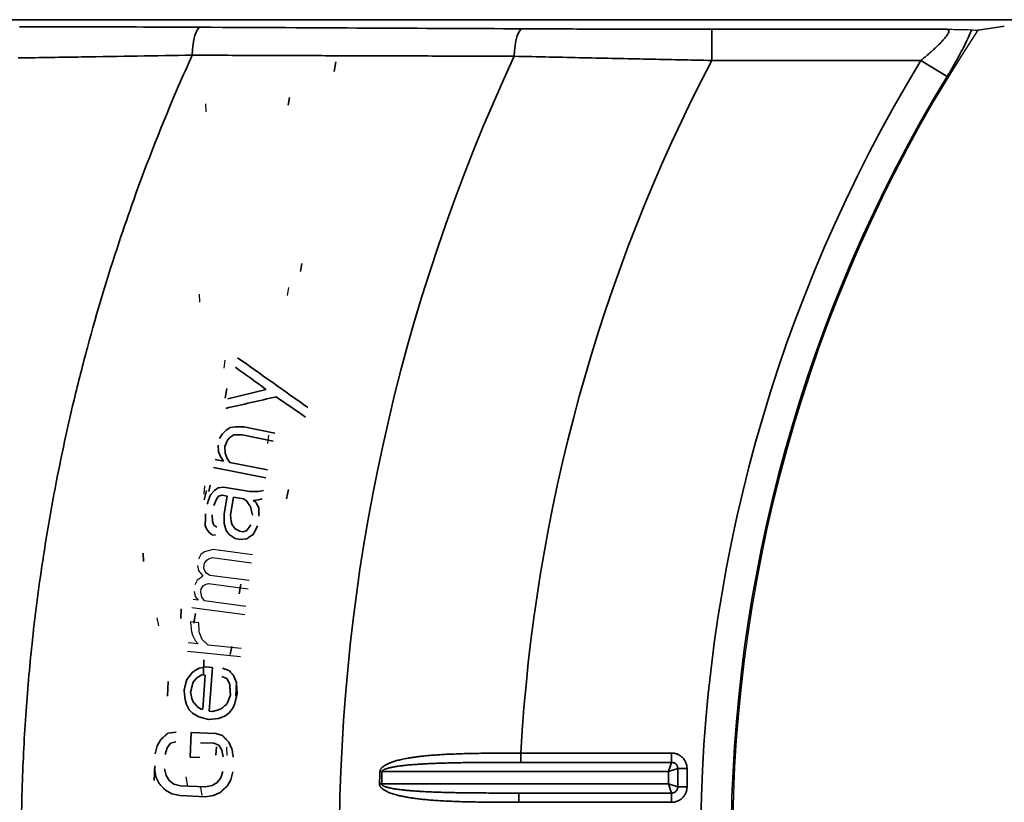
# Model space of a CAD drawing. Header units: millimetres. Extents: x 100 to 2070, y 30 to 1455.
# Tile 58 of 79: x 979 to 1010, y 879 to 904. Entities that reach past the tile are written whole.
import ezdxf

# ---------------------------------------------------------------- set-up
doc = ezdxf.new("R2010")
doc.units = ezdxf.units.MM
doc.header["$LTSCALE"] = 5
doc.layers.add('_Sichtbarkanten', color=7, linetype='Continuous', lineweight=25)
doc.layers.add('Sichtbar schmal (ISO)', color=7, linetype='Continuous', lineweight=35)

msp = doc.modelspace()

# ---------------------------------------------------------------- linework, layer by layer
at = {"layer": '_Sichtbarkanten'}
for p, q in [((984.837, 901.075), (984.829, 901.331)), ((987.466, 895.453), (987.432, 895.196)), ((984.63, 894.981), (984.617, 895.239)), ((985.438, 893.124), (985.404, 892.866)), ((986.835, 890.719), (986.8, 890.461)), ((984.787, 889.097), (984.76, 888.838)), ((984.662, 886.904), (984.589, 886.756)), ((984.781, 886.993), (984.662, 886.904)), ((985.059, 887.061), (984.781, 886.993)), ((986.324, 886.892), (985.059, 887.061)), ((984.765, 886.469), (984.786, 886.624)), ((984.786, 886.624), (984.852, 886.721)), ((984.852, 886.721), (984.912, 886.765)), ((984.912, 886.765), (985.024, 886.803)), ((985.024, 886.803), (986.29, 886.634)), ((984.561, 886.549), (984.593, 886.387)), ((984.804, 886.359), (984.765, 886.469)), ((984.85, 886.301), (984.804, 886.359)), ((984.948, 886.235), (984.85, 886.301)), ((984.552, 886.078), (984.478, 885.93)), ((984.742, 885.895), (984.802, 885.939)), ((984.802, 885.939), (984.914, 885.977)), ((984.914, 885.977), (986.179, 885.808)), ((986.214, 886.066), (984.948, 886.235)), ((984.451, 885.723), (984.483, 885.561)), ((984.662, 885.695), (984.675, 885.798)), ((984.694, 885.533), (984.662, 885.695)), ((984.675, 885.798), (984.742, 885.895)), ((984.575, 885.444), (984.416, 885.465)), ((984.483, 885.561), (984.575, 885.444)), ((984.785, 885.416), (984.694, 885.533)), ((986.104, 885.24), (984.785, 885.416)), ((984.382, 885.207), (986.069, 884.982)), ((983.318, 884.622), (983.271, 884.877)), ((984.599, 884.716), (984.334, 884.743)), ((984.36, 884.479), (984.397, 884.318)), ((984.704, 884.181), (984.619, 884.399)), ((984.582, 884.037), (984.264, 884.07)), ((984.397, 884.318), (984.486, 884.151)), ((984.486, 884.151), (984.582, 884.037)), ((984.237, 883.811), (985.93, 883.635)), ((985.957, 883.894), (984.899, 884.004)), ((985.509, 880.471), (985.501, 880.732)), ((984.251, 879.473), (984.196, 879.779)), ((984.706, 879.188), (984.668, 879.446))]:
    msp.add_line(p, q, dxfattribs=at)
msp.add_arc((1049.138, 877.537), 47.457, 146.5611, 213.4389, dxfattribs=at)
for points, knots in [([(1008.535, 903.723), (1008.551, 903.723), (1008.567, 903.722), (1008.765, 903.72), (1008.929, 903.717), (1009.126, 903.713), (1009.183, 903.711), (1009.275, 903.707), (1009.31, 903.706), (1009.334, 903.704)], [-0.1392023, -0.1392023, -0.1392023, -0.1392023, -0.1334216, -0.1334216, -0.0665645, -0.0665645, -0.0331697, -0.0331697, -0.000001, -0.000001, -0.000001, -0.000001]), ([(1009.334, 903.704), (1009.368, 903.701), (1009.402, 903.698), (1009.436, 903.696), (1009.47, 903.693), (1009.503, 903.691), (1009.537, 903.688)], [0, 0, 0, 0, 0.5, 0.5, 0.5, 1, 1, 1, 1])]:
    msp.add_open_spline(points, degree=3, knots=knots, dxfattribs=at)
msp.add_rational_spline([(1010.383, 903.814), (1009.963, 903.752), (1009.537, 903.688)], [1.00023596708, 1.00023894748, 1.0001792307], degree=2, dxfattribs=at)
for points in [[(984.593, 886.387), (984.608, 886.368), (984.639, 886.329), (984.685, 886.27), (984.715, 886.231), (984.731, 886.211)], [(984.731, 886.211), (984.711, 886.197), (984.671, 886.167), (984.611, 886.122), (984.572, 886.092), (984.552, 886.078)], [(984.334, 884.743), (984.337, 884.714), (984.343, 884.655), (984.351, 884.567), (984.357, 884.508), (984.36, 884.479)], [(984.619, 884.399), (984.617, 884.434), (984.612, 884.505), (984.605, 884.61), (984.601, 884.68), (984.599, 884.716)], [(984.899, 884.004), (984.877, 884.023), (984.834, 884.063), (984.769, 884.122), (984.725, 884.161), (984.704, 884.181)]]:
    msp.add_open_spline(points, degree=3, dxfattribs=at)
at = {"layer": 'Sichtbar schmal (ISO)'}
for p, q in [((1396.47, 904.028), (701.807, 904.028)), ((1008.535, 903.723), (1001.019, 903.723)), ((1001.019, 903.723), (1001.019, 902.723)), ((988.989, 902.679), (988.937, 902.372)), ((1007.715, 902.723), (1001.019, 902.723)), ((1007.715, 902.723), (1008.554, 902.213)), ((987.502, 901.541), (987.458, 901.286)), ((987.897, 896.222), (987.853, 895.965)), ((985.493, 892.215), (985.441, 891.907)), ((986.751, 892.189), (985.533, 891.886)), ((985.77, 890.987), (985.603, 890.968)), ((986.041, 890.986), (985.77, 890.987)), ((987.032, 890.786), (986.041, 890.986)), ((985.343, 890.754), (985.26, 890.612)), ((985.478, 890.887), (985.343, 890.754)), ((985.603, 890.968), (985.478, 890.887)), ((985.594, 890.651), (985.719, 890.732)), ((985.719, 890.732), (985.99, 890.73)), ((985.99, 890.73), (986.98, 890.531)), ((985.219, 890.407), (985.23, 890.193)), ((985.428, 890.365), (985.521, 890.559)), ((985.439, 890.151), (985.428, 890.365)), ((985.521, 890.559), (985.594, 890.651)), ((985.23, 890.193), (985.304, 890.019)), ((985.512, 889.977), (985.439, 890.151)), ((985.387, 889.895), (985.127, 889.948)), ((985.304, 890.019), (985.387, 889.895)), ((985.596, 889.853), (985.512, 889.977)), ((986.795, 889.612), (985.596, 889.853)), ((985.075, 889.693), (986.744, 889.357)), ((984.961, 889.123), (984.92, 888.919)), ((984.847, 888.955), (984.776, 888.651)), ((985.102, 888.948), (984.971, 888.811)), ((985.224, 889.033), (985.102, 888.948)), ((985.39, 889.057), (985.224, 889.033)), ((985.233, 888.767), (985.347, 888.801)), ((985.347, 888.801), (985.504, 888.774)), ((986.23, 888.915), (985.39, 889.057)), ((985.504, 888.774), (985.409, 888.209)), ((986.5, 888.922), (986.23, 888.915)), ((986.666, 888.947), (986.5, 888.922)), ((987.476, 888.984), (987.405, 888.68)), ((985.076, 888.477), (985.164, 888.673)), ((985.164, 888.673), (985.233, 888.767)), ((985.619, 888.174), (985.714, 888.738)), ((985.714, 888.738), (986.029, 888.685)), ((986.029, 888.685), (986.125, 888.616)), ((986.343, 888.632), (986.509, 888.657)), ((986.44, 888.563), (986.343, 888.632)), ((986.518, 888.391), (986.44, 888.563)), ((986.509, 888.657), (986.623, 888.69)), ((985.042, 887.954), (985.024, 888.168)), ((985.636, 887.959), (985.619, 888.174)), ((984.806, 887.836), (984.841, 887.724)), ((985.077, 887.843), (985.042, 887.954)), ((985.173, 887.773), (985.077, 887.843)), ((985.409, 887.892), (985.479, 887.669)), ((985.671, 887.848), (985.636, 887.959)), ((985.759, 887.727), (985.671, 887.848)), ((986.266, 887.853), (986.126, 887.665)), ((984.841, 887.724), (984.929, 887.603)), ((984.929, 887.603), (985.025, 887.534)), ((985.025, 887.534), (985.13, 887.517)), ((985.479, 887.669), (985.567, 887.548)), ((985.567, 887.548), (985.759, 887.41)), ((985.908, 887.649), (985.759, 887.727)), ((986.012, 887.632), (985.908, 887.649)), ((986.126, 887.665), (986.012, 887.632)), ((986.318, 887.527), (986.388, 887.621)), ((986.388, 887.621), (986.475, 887.817)), ((985.759, 887.41), (985.917, 887.384)), ((985.917, 887.384), (986.135, 887.399)), ((982.831, 886.682), (982.817, 886.941)), ((985.944, 885.95), (985.892, 885.642)), ((984.034, 885.161), (984.021, 884.849)), ((984.491, 885.016), (984.439, 884.708)), ((985.657, 883.956), (985.605, 883.701)), ((984.765, 883.527), (984.746, 883.059)), ((984.387, 883.126), (984.208, 882.879)), ((984.827, 883.301), (984.611, 883.266)), ((985.039, 883.285), (984.827, 883.301)), ((984.932, 881.883), (985.039, 883.285)), ((985.566, 883.193), (985.357, 883.261)), ((983.619, 882.835), (983.6, 882.367)), ((984.416, 882.81), (984.534, 882.958)), ((984.534, 882.958), (984.701, 883.05)), ((984.701, 883.05), (984.807, 883.042)), ((984.807, 883.042), (984.724, 881.951)), ((985.338, 883.001), (985.493, 882.937)), ((985.493, 882.937), (985.587, 882.773)), ((985.803, 882.809), (985.713, 883.025)), ((985.802, 882.838), (985.783, 882.37)), ((984.376, 882.291), (984.339, 882.503)), ((984.16, 882.256), (984.201, 882.096)), ((984.421, 882.183), (984.376, 882.291)), ((985.543, 882.202), (985.482, 882.102)), ((985.612, 882.405), (985.543, 882.202)), ((984.201, 882.096), (984.295, 881.932)), ((984.295, 881.932), (984.393, 881.82)), ((984.671, 881.955), (984.568, 882.015)), ((984.724, 881.951), (984.671, 881.955)), ((985.038, 881.875), (984.932, 881.883)), ((985.201, 881.915), (985.038, 881.875)), ((985.311, 881.958), (985.201, 881.915)), ((985.568, 881.834), (985.686, 881.982)), ((985.686, 881.982), (985.751, 882.134)), ((984.393, 881.82), (984.598, 881.7)), ((984.598, 881.7), (984.912, 881.623)), ((984.912, 881.623), (985.234, 881.651)), ((985.234, 881.651), (985.454, 881.738)), ((985.454, 881.738), (985.568, 881.834)), ((983.873, 881.218), (983.605, 881.177)), ((983.384, 880.978), (983.269, 880.774)), ((983.698, 880.861), (983.86, 880.906)), ((984.351, 881.199), (984.319, 880.418)), ((985.148, 881.166), (984.351, 881.199)), ((985.359, 881.105), (985.148, 881.166)), ((983.269, 880.774), (983.205, 880.516)), ((983.524, 880.503), (983.586, 880.709)), ((983.586, 880.709), (983.698, 880.861)), ((984.657, 880.873), (985.082, 880.856)), ((985.082, 880.856), (985.24, 880.798)), ((985.164, 880.74), (985.144, 880.481)), ((985.24, 880.798), (985.34, 880.637)), ((985.34, 880.637), (985.384, 880.427)), ((985.661, 880.676), (985.563, 880.889)), ((984.319, 880.418), (984.638, 880.405)), ((999.734, 880.543), (994.909, 880.543)), ((994.909, 880.543), (994.909, 880.247)), ((999.734, 880.543), (999.734, 880.247)), ((983.19, 880.138), (983.171, 879.669)), ((983.186, 880.047), (983.229, 879.785)), ((983.55, 879.824), (983.505, 880.034)), ((985.365, 879.958), (985.303, 879.752)), ((990.398, 879.954), (990.465, 879.952)), ((999.635, 879.952), (990.465, 879.952)), ((999.734, 880.247), (994.909, 880.247)), ((999.734, 880.247), (999.635, 879.952)), ((999.931, 880.05), (999.635, 879.952)), ((999.635, 879.559), (999.635, 879.952)), ((1000.227, 880.05), (999.931, 880.05)), ((999.931, 879.46), (999.931, 880.05)), ((1000.227, 879.46), (1000.227, 880.05)), ((983.229, 879.785), (983.326, 879.573)), ((983.649, 879.664), (983.55, 879.824)), ((983.805, 879.553), (983.649, 879.664)), ((985.303, 879.752), (985.191, 879.601)), ((985.505, 879.484), (985.62, 879.687)), ((983.53, 879.356), (983.739, 879.243)), ((984.015, 879.492), (983.805, 879.553)), ((984.812, 879.46), (984.015, 879.492)), ((985.027, 879.503), (984.812, 879.46)), ((985.191, 879.601), (985.027, 879.503)), ((990.451, 879.559), (999.635, 879.559)), ((999.931, 879.46), (999.635, 879.559)), ((999.734, 879.263), (999.635, 879.558)), ((1000.227, 879.46), (999.931, 879.46)), ((983.739, 879.243), (984.002, 879.18)), ((984.002, 879.18), (984.8, 879.147)), ((984.8, 879.147), (985.067, 879.189)), ((985.067, 879.189), (985.284, 879.284)), ((994.845, 878.967), (994.845, 879.263)), ((994.845, 879.263), (999.734, 879.263)), ((999.734, 878.967), (999.734, 879.263)), ((994.845, 878.967), (999.734, 878.967))]:
    msp.add_line(p, q, dxfattribs=at)
for radius, start, end in [(60.041, 155.05667, 204.94333), (54.312, 152.3724, 176.8271), (48.479, 148.6998, 211.3002), (47.498, 148.6998, 211.3002), (58.79, 177.64344, 178.02709), (58.723, 177.64344, 178.02709)]:
    msp.add_arc((1049.138, 877.537), radius, start, end, dxfattribs=at)
for centre, major_axis, ratio, start_param, end_param in [((984.655, 902.786), (0.005, 1), 0.268648, 0.018119, 1.467477), ((666.671, 905.59), (-356.347, 1.963), 0.000323, 2.673307, 2.742089), ((994.957, 902.737), (0.005, 1), 0.262162, 0.018086, 1.45095), ((1360.741, 627.389), (-1398.136, 992.251), 0.000123, 1.299419, 1.301088), ((1341.262, 635.278), (1333.475, -966.517), 0.000022, 4.442551, 4.443314), ((1309.903, 965.953), (1243.919, 285.238), 0.00002, 1.833319, 1.834665), ((1369.458, 628.62), (1426.649, -982.659), 0.000023, 4.441061, 4.441745), ((990.451, 879.561), (0.3, -0.01), 0.007759, 4.4866, 4.712389)]:
    msp.add_ellipse(centre, major_axis=major_axis, ratio=ratio, start_param=start_param, end_param=end_param, dxfattribs=at)
for points in [[(984.655, 903.786), (984.051, 903.789), (982.818, 903.794), (981.024, 903.799), (979.603, 903.801), (978.858, 903.802)], [(984.971, 888.811), (984.96, 888.778), (984.936, 888.711), (984.901, 888.612), (984.878, 888.545), (984.867, 888.512)], [(986.125, 888.616), (986.14, 888.596), (986.169, 888.556), (986.213, 888.496), (986.242, 888.455), (986.256, 888.435)], [(984.814, 888.204), (984.814, 888.163), (984.812, 888.081), (984.809, 887.958), (984.807, 887.876), (984.806, 887.836)], [(985.409, 888.209), (985.409, 888.174), (985.409, 888.103), (985.409, 887.998), (985.409, 887.927), (985.409, 887.892)], [(986.256, 888.435), (986.263, 888.405), (986.277, 888.344), (986.297, 888.252), (986.311, 888.191), (986.318, 888.161)], [(986.528, 888.125), (986.527, 888.155), (986.524, 888.214), (986.521, 888.303), (986.519, 888.362), (986.518, 888.391)], [(986.135, 887.399), (986.155, 887.414), (986.196, 887.442), (986.257, 887.485), (986.298, 887.513), (986.318, 887.527)], [(984.611, 883.266), (984.586, 883.25), (984.536, 883.219), (984.462, 883.173), (984.412, 883.142), (984.387, 883.126)], [(985.713, 883.025), (985.696, 883.043), (985.664, 883.08), (985.615, 883.136), (985.582, 883.174), (985.566, 883.193)], [(984.208, 882.879), (984.199, 882.845), (984.182, 882.776), (984.157, 882.674), (984.14, 882.605), (984.131, 882.571)], [(984.339, 882.503), (984.348, 882.537), (984.365, 882.605), (984.39, 882.708), (984.407, 882.776), (984.416, 882.81)], [(985.828, 882.441), (985.825, 882.482), (985.82, 882.564), (985.811, 882.686), (985.806, 882.768), (985.803, 882.809)], [(984.131, 882.571), (984.134, 882.536), (984.141, 882.466), (984.15, 882.361), (984.157, 882.291), (984.16, 882.256)], [(985.587, 882.773), (985.59, 882.732), (985.595, 882.65), (985.604, 882.528), (985.609, 882.446), (985.612, 882.405)], [(984.568, 882.015), (984.552, 882.034), (984.519, 882.071), (984.47, 882.127), (984.438, 882.165), (984.421, 882.183)], [(985.751, 882.134), (985.76, 882.168), (985.777, 882.236), (985.802, 882.339), (985.82, 882.407), (985.828, 882.441)], [(985.482, 882.102), (985.463, 882.086), (985.425, 882.054), (985.368, 882.006), (985.33, 881.974), (985.311, 881.958)], [(983.605, 881.177), (983.58, 881.155), (983.531, 881.111), (983.457, 881.044), (983.408, 881), (983.384, 880.978)], [(985.563, 880.889), (985.54, 880.913), (985.495, 880.961), (985.427, 881.033), (985.381, 881.081), (985.359, 881.105)], [(985.703, 880.414), (985.698, 880.443), (985.689, 880.501), (985.675, 880.589), (985.665, 880.647), (985.661, 880.676)], [(1000.227, 880.05), (1000.227, 880.082), (1000.22, 880.148), (1000.187, 880.255), (1000.124, 880.359), (1000.042, 880.44), (999.951, 880.497), (999.845, 880.535), (999.772, 880.543), (999.734, 880.543)], [(985.62, 879.687), (985.627, 879.716), (985.641, 879.773), (985.663, 879.859), (985.677, 879.917), (985.684, 879.945)], [(983.326, 879.573), (983.349, 879.548), (983.394, 879.5), (983.462, 879.428), (983.508, 879.38), (983.53, 879.356)], [(985.284, 879.284), (985.309, 879.306), (985.358, 879.351), (985.432, 879.417), (985.481, 879.461), (985.505, 879.484)], [(999.734, 878.967), (999.766, 878.967), (999.832, 878.973), (999.938, 879.006), (1000.043, 879.07), (1000.123, 879.151), (1000.18, 879.242), (1000.218, 879.349), (1000.227, 879.422), (1000.227, 879.46)]]:
    msp.add_open_spline(points, degree=3, dxfattribs=at)
for points, knots in [([(1001.019, 903.723), (1000.359, 903.723), (999.695, 903.723), (999.044, 903.724), (998.393, 903.725), (997.756, 903.727), (997.08, 903.729), (996.404, 903.731), (995.689, 903.733), (994.957, 903.737)], [0, 0, 0, 0, 0.3333333, 0.3333333, 0.3333333, 0.6666667, 0.6666667, 0.6666667, 1, 1, 1, 1]), ([(1007.715, 902.723), (1007.735, 902.739), (1007.754, 902.755), (1007.773, 902.77), (1007.823, 902.813), (1007.872, 902.854), (1007.919, 902.894), (1007.94, 902.913), (1007.962, 902.932), (1007.983, 902.95), (1008.023, 902.985), (1008.062, 903.02), (1008.099, 903.054), (1008.122, 903.075), (1008.145, 903.096), (1008.166, 903.116), (1008.197, 903.145), (1008.226, 903.172), (1008.254, 903.199), (1008.277, 903.222), (1008.299, 903.244), (1008.32, 903.265), (1008.342, 903.287), (1008.362, 903.308), (1008.382, 903.329), (1008.403, 903.352), (1008.423, 903.373), (1008.441, 903.394), (1008.455, 903.41), (1008.468, 903.425), (1008.48, 903.44), (1008.498, 903.461), (1008.514, 903.482), (1008.528, 903.501), (1008.536, 903.512), (1008.543, 903.522), (1008.55, 903.532), (1008.563, 903.552), (1008.575, 903.571), (1008.584, 903.588), (1008.587, 903.596), (1008.591, 903.602), (1008.594, 903.609), (1008.601, 903.627), (1008.606, 903.643), (1008.607, 903.657), (1008.608, 903.661), (1008.608, 903.665), (1008.608, 903.668), (1008.607, 903.682), (1008.603, 903.694), (1008.594, 903.703), (1008.593, 903.704), (1008.591, 903.706), (1008.59, 903.707), (1008.579, 903.716), (1008.563, 903.721), (1008.541, 903.723), (1008.539, 903.723), (1008.537, 903.723), (1008.535, 903.723)], [0.0000002, 0.0000002, 0.0000002, 0.0000002, 0.0271265, 0.0271265, 0.0271265, 0.1, 0.1, 0.1, 0.1340854, 0.1340854, 0.1340854, 0.2, 0.2, 0.2, 0.2416675, 0.2416675, 0.2416675, 0.3, 0.3, 0.3, 0.3488419, 0.3488419, 0.3488419, 0.4, 0.4, 0.4, 0.4566187, 0.4566187, 0.4566187, 0.5, 0.5, 0.5, 0.563892, 0.563892, 0.563892, 0.6, 0.6, 0.6, 0.6706682, 0.6706682, 0.6706682, 0.7, 0.7, 0.7, 0.7787575, 0.7787575, 0.7787575, 0.8, 0.8, 0.8, 0.8859904, 0.8859904, 0.8859904, 0.9, 0.9, 0.9, 0.992824, 0.992824, 0.992824, 0.999994, 0.999994, 0.999994, 0.999994]), ([(1008.554, 902.213), (1008.617, 902.318), (1008.738, 902.521), (1008.901, 902.809), (1009.044, 903.074), (1009.166, 903.316), (1009.264, 903.528), (1009.313, 903.648), (1009.334, 903.704)], [0.0000001, 0.0000001, 0.0000001, 0.0000001, 0.1666667, 0.3333333, 0.5, 0.6666667, 0.8333333, 0.9999992, 0.9999992, 0.9999992, 0.9999992]), ([(984.388, 902.891), (983.809, 902.882), (983.216, 902.873), (982.632, 902.864), (982.049, 902.855), (981.475, 902.845), (980.847, 902.835), (980.219, 902.825), (979.537, 902.814), (978.823, 902.802)], [0, 0, 0, 0, 0.3333333, 0.3333333, 0.3333333, 0.6666667, 0.6666667, 0.6666667, 1, 1, 1, 1]), ([(984.388, 852.183), (984.327, 852.319), (984.266, 852.455), (984.206, 852.591), (983.63, 853.888), (983.1, 855.204), (982.616, 856.534), (982.53, 856.772), (982.445, 857.01), (982.361, 857.249), (981.929, 858.485), (981.537, 859.732), (981.185, 860.992), (981.088, 861.34), (980.994, 861.689), (980.903, 862.039), (980.6, 863.2), (980.332, 864.371), (980.097, 865.547), (980.006, 866.007), (979.92, 866.469), (979.839, 866.931), (979.65, 868.006), (979.49, 869.086), (979.36, 870.17), (979.29, 870.742), (979.229, 871.316), (979.176, 871.89), (979.086, 872.869), (979.019, 873.851), (978.976, 874.834), (978.946, 875.517), (978.927, 876.202), (978.92, 876.886), (978.91, 877.763), (978.92, 878.64), (978.948, 879.516), (978.974, 880.308), (979.015, 881.1), (979.071, 881.89), (979.125, 882.655), (979.194, 883.418), (979.276, 884.18), (979.374, 885.075), (979.491, 885.969), (979.628, 886.864), (979.729, 887.517), (979.84, 888.172), (979.963, 888.829), (980.15, 889.831), (980.364, 890.839), (980.607, 891.851), (980.741, 892.411), (980.883, 892.972), (981.035, 893.535), (981.339, 894.661), (981.678, 895.792), (982.051, 896.916), (982.201, 897.367), (982.357, 897.817), (982.517, 898.265), (982.957, 899.494), (983.436, 900.708), (983.954, 901.909), (984.096, 902.237), (984.241, 902.564), (984.388, 902.891)], [0, 0, 0, 0, 0.008623, 0.008623, 0.008623, 0.090909, 0.090909, 0.090909, 0.105629, 0.105629, 0.105629, 0.181818, 0.181818, 0.181818, 0.202874, 0.202874, 0.202874, 0.272727, 0.272727, 0.272727, 0.300046, 0.300046, 0.300046, 0.363636, 0.363636, 0.363636, 0.397236, 0.397236, 0.397236, 0.454545, 0.454545, 0.454545, 0.494391, 0.494391, 0.494391, 0.545455, 0.545455, 0.545455, 0.59165, 0.59165, 0.59165, 0.636364, 0.636364, 0.636364, 0.6889, 0.6889, 0.6889, 0.727273, 0.727273, 0.727273, 0.785788, 0.785788, 0.785788, 0.818182, 0.818182, 0.818182, 0.883039, 0.883039, 0.883039, 0.909091, 0.909091, 0.909091, 0.980481, 0.980481, 0.980481, 1, 1, 1, 1]), ([(994.698, 902.858), (993.963, 902.86), (993.251, 902.862), (992.573, 902.864), (991.894, 902.866), (991.25, 902.868), (990.606, 902.87), (989.962, 902.872), (989.319, 902.874), (988.659, 902.876), (987.999, 902.879), (987.323, 902.881), (986.613, 902.883), (985.903, 902.886), (985.16, 902.888), (984.388, 902.891)], [0, 0, 0, 0, 0.2, 0.2, 0.2, 0.4, 0.4, 0.4, 0.6, 0.6, 0.6, 0.8, 0.8, 0.8, 1, 1, 1, 1]), ([(1001.019, 902.723), (1000.333, 902.737), (999.64, 902.752), (998.961, 902.766), (998.283, 902.78), (997.618, 902.794), (996.913, 902.809), (996.207, 902.825), (995.461, 902.841), (994.698, 902.858)], [0, 0, 0, 0, 0.3333333, 0.3333333, 0.3333333, 0.6666667, 0.6666667, 0.6666667, 1, 1, 1, 1]), ([(994.909, 880.543), (994.803, 880.543), (994.696, 880.543), (994.589, 880.543), (994.483, 880.543), (994.376, 880.542), (994.268, 880.542), (994.161, 880.541), (994.052, 880.541), (993.945, 880.54), (993.838, 880.539), (993.732, 880.537), (993.628, 880.536), (993.524, 880.534), (993.422, 880.533), (993.322, 880.531), (993.223, 880.529), (993.127, 880.526), (993.034, 880.523), (992.942, 880.521), (992.853, 880.518), (992.769, 880.514), (992.685, 880.511), (992.606, 880.508), (992.532, 880.504), (992.457, 880.5), (992.387, 880.496), (992.32, 880.492), (992.254, 880.488), (992.191, 880.483), (992.131, 880.479), (992.071, 880.475), (992.014, 880.47), (991.96, 880.465), (991.905, 880.46), (991.854, 880.455), (991.804, 880.45), (991.755, 880.445), (991.708, 880.44), (991.663, 880.434), (991.618, 880.429), (991.575, 880.423), (991.534, 880.418), (991.494, 880.412), (991.455, 880.407), (991.418, 880.401), (991.381, 880.395), (991.346, 880.39), (991.312, 880.384), (991.278, 880.378), (991.246, 880.372), (991.216, 880.366), (991.185, 880.36), (991.156, 880.354), (991.128, 880.348), (991.1, 880.342), (991.073, 880.336), (991.047, 880.33), (991.021, 880.324), (990.997, 880.318), (990.973, 880.312), (990.949, 880.305), (990.926, 880.299), (990.904, 880.293), (990.881, 880.286), (990.86, 880.28), (990.839, 880.273), (990.819, 880.267), (990.799, 880.26), (990.78, 880.253), (990.761, 880.247), (990.743, 880.24), (990.726, 880.233), (990.708, 880.226), (990.692, 880.22), (990.676, 880.213), (990.661, 880.206), (990.645, 880.199), (990.631, 880.192), (990.617, 880.185), (990.603, 880.178), (990.59, 880.171), (990.577, 880.164), (990.565, 880.157), (990.553, 880.149), (990.542, 880.142), (990.531, 880.135), (990.521, 880.129), (990.512, 880.122), (990.503, 880.115), (990.495, 880.108), (990.486, 880.102), (990.479, 880.095), (990.472, 880.089), (990.465, 880.082), (990.459, 880.076), (990.453, 880.07), (990.448, 880.064), (990.442, 880.058), (990.438, 880.052), (990.433, 880.046), (990.429, 880.04), (990.425, 880.034), (990.422, 880.029), (990.419, 880.023), (990.416, 880.017), (990.413, 880.012), (990.41, 880.006), (990.408, 879.999), (990.405, 879.993), (990.403, 879.986), (990.402, 879.979), (990.4, 879.972), (990.399, 879.963), (990.398, 879.954)], [0, 0, 0, 0, 0.0263158, 0.0263158, 0.0263158, 0.0526316, 0.0526316, 0.0526316, 0.0789474, 0.0789474, 0.0789474, 0.1052632, 0.1052632, 0.1052632, 0.1315789, 0.1315789, 0.1315789, 0.1578947, 0.1578947, 0.1578947, 0.1842105, 0.1842105, 0.1842105, 0.2105263, 0.2105263, 0.2105263, 0.2368421, 0.2368421, 0.2368421, 0.2631579, 0.2631579, 0.2631579, 0.2894737, 0.2894737, 0.2894737, 0.3157895, 0.3157895, 0.3157895, 0.3421053, 0.3421053, 0.3421053, 0.3684211, 0.3684211, 0.3684211, 0.3947368, 0.3947368, 0.3947368, 0.4210526, 0.4210526, 0.4210526, 0.4473684, 0.4473684, 0.4473684, 0.4736842, 0.4736842, 0.4736842, 0.5, 0.5, 0.5, 0.5263158, 0.5263158, 0.5263158, 0.5526316, 0.5526316, 0.5526316, 0.5789474, 0.5789474, 0.5789474, 0.6052632, 0.6052632, 0.6052632, 0.6315789, 0.6315789, 0.6315789, 0.6578947, 0.6578947, 0.6578947, 0.6842105, 0.6842105, 0.6842105, 0.7105263, 0.7105263, 0.7105263, 0.7368421, 0.7368421, 0.7368421, 0.7631579, 0.7631579, 0.7631579, 0.7894737, 0.7894737, 0.7894737, 0.8157895, 0.8157895, 0.8157895, 0.8421053, 0.8421053, 0.8421053, 0.8684211, 0.8684211, 0.8684211, 0.8947368, 0.8947368, 0.8947368, 0.9210526, 0.9210526, 0.9210526, 0.9473684, 0.9473684, 0.9473684, 0.9736842, 0.9736842, 0.9736842, 1, 1, 1, 1]), ([(994.909, 880.247), (994.804, 880.247), (994.699, 880.247), (994.594, 880.247), (994.489, 880.247), (994.384, 880.247), (994.278, 880.246), (994.172, 880.246), (994.065, 880.246), (993.96, 880.245), (993.854, 880.245), (993.75, 880.244), (993.647, 880.243), (993.544, 880.242), (993.444, 880.242), (993.346, 880.24), (993.248, 880.239), (993.153, 880.238), (993.062, 880.237), (992.971, 880.235), (992.884, 880.234), (992.801, 880.232), (992.719, 880.23), (992.641, 880.229), (992.567, 880.227), (992.494, 880.225), (992.425, 880.223), (992.359, 880.221), (992.293, 880.219), (992.232, 880.216), (992.173, 880.214), (992.114, 880.212), (992.057, 880.21), (992.004, 880.207), (991.95, 880.205), (991.899, 880.202), (991.85, 880.2), (991.802, 880.197), (991.755, 880.194), (991.711, 880.192), (991.667, 880.189), (991.625, 880.186), (991.585, 880.183), (991.545, 880.181), (991.506, 880.178), (991.47, 880.175), (991.433, 880.172), (991.399, 880.169), (991.366, 880.166), (991.332, 880.163), (991.301, 880.161), (991.271, 880.158), (991.241, 880.155), (991.212, 880.152), (991.184, 880.149), (991.157, 880.146), (991.13, 880.143), (991.105, 880.14), (991.079, 880.136), (991.055, 880.133), (991.032, 880.13), (991.008, 880.127), (990.985, 880.124), (990.963, 880.121), (990.941, 880.118), (990.92, 880.114), (990.9, 880.111), (990.88, 880.108), (990.86, 880.104), (990.842, 880.101), (990.823, 880.098), (990.805, 880.094), (990.788, 880.091), (990.771, 880.088), (990.755, 880.084), (990.739, 880.081), (990.724, 880.077), (990.709, 880.074), (990.695, 880.07), (990.681, 880.067), (990.667, 880.063), (990.654, 880.06), (990.642, 880.056), (990.629, 880.053), (990.618, 880.049), (990.607, 880.046), (990.596, 880.042), (990.587, 880.039), (990.577, 880.035), (990.568, 880.032), (990.56, 880.028), (990.552, 880.025), (990.545, 880.022), (990.538, 880.019), (990.531, 880.016), (990.525, 880.012), (990.52, 880.009), (990.514, 880.006), (990.509, 880.003), (990.504, 880), (990.5, 879.997), (990.496, 879.994), (990.492, 879.992), (990.489, 879.989), (990.485, 879.986), (990.483, 879.983), (990.48, 879.98), (990.477, 879.977), (990.475, 879.974), (990.472, 879.971), (990.47, 879.968), (990.469, 879.964), (990.467, 879.96), (990.466, 879.956), (990.465, 879.952)], [0, 0, 0, 0, 0.026316, 0.026316, 0.026316, 0.052632, 0.052632, 0.052632, 0.078947, 0.078947, 0.078947, 0.105263, 0.105263, 0.105263, 0.131579, 0.131579, 0.131579, 0.157895, 0.157895, 0.157895, 0.184211, 0.184211, 0.184211, 0.210526, 0.210526, 0.210526, 0.236842, 0.236842, 0.236842, 0.263158, 0.263158, 0.263158, 0.289474, 0.289474, 0.289474, 0.315789, 0.315789, 0.315789, 0.342105, 0.342105, 0.342105, 0.368421, 0.368421, 0.368421, 0.394737, 0.394737, 0.394737, 0.421053, 0.421053, 0.421053, 0.447368, 0.447368, 0.447368, 0.473684, 0.473684, 0.473684, 0.5, 0.5, 0.5, 0.526316, 0.526316, 0.526316, 0.552632, 0.552632, 0.552632, 0.578947, 0.578947, 0.578947, 0.605263, 0.605263, 0.605263, 0.631579, 0.631579, 0.631579, 0.657895, 0.657895, 0.657895, 0.684211, 0.684211, 0.684211, 0.710526, 0.710526, 0.710526, 0.736842, 0.736842, 0.736842, 0.763158, 0.763158, 0.763158, 0.789474, 0.789474, 0.789474, 0.815789, 0.815789, 0.815789, 0.842105, 0.842105, 0.842105, 0.868421, 0.868421, 0.868421, 0.894737, 0.894737, 0.894737, 0.921053, 0.921053, 0.921053, 0.947368, 0.947368, 0.947368, 0.973684, 0.973684, 0.973684, 1, 1, 1, 1]), ([(999.931, 880.05), (999.931, 880.063), (999.93, 880.076), (999.927, 880.09), (999.924, 880.104), (999.92, 880.118), (999.913, 880.132), (999.907, 880.146), (999.899, 880.16), (999.889, 880.173), (999.879, 880.185), (999.868, 880.196), (999.857, 880.205), (999.845, 880.214), (999.833, 880.222), (999.82, 880.228), (999.807, 880.234), (999.793, 880.239), (999.778, 880.243), (999.764, 880.246), (999.749, 880.247), (999.734, 880.247)], [0, 0, 0, 0, 0.1428571, 0.1428571, 0.1428571, 0.2857143, 0.2857143, 0.2857143, 0.4285714, 0.4285714, 0.4285714, 0.5714286, 0.5714286, 0.5714286, 0.7142857, 0.7142857, 0.7142857, 0.8571429, 0.8571429, 0.8571429, 0.9999998, 0.9999998, 0.9999998, 0.9999998]), ([(990.384, 879.561), (990.383, 879.554), (990.384, 879.548), (990.384, 879.541), (990.385, 879.534), (990.386, 879.527), (990.388, 879.519), (990.39, 879.512), (990.393, 879.505), (990.396, 879.498), (990.399, 879.49), (990.403, 879.483), (990.408, 879.475), (990.412, 879.468), (990.417, 879.461), (990.423, 879.453), (990.429, 879.446), (990.435, 879.438), (990.442, 879.431), (990.449, 879.424), (990.457, 879.416), (990.466, 879.409), (990.474, 879.402), (990.483, 879.394), (990.493, 879.387), (990.503, 879.38), (990.514, 879.372), (990.525, 879.365), (990.537, 879.357), (990.549, 879.35), (990.562, 879.342), (990.575, 879.335), (990.59, 879.327), (990.605, 879.32), (990.62, 879.312), (990.636, 879.305), (990.654, 879.297), (990.671, 879.289), (990.69, 879.282), (990.709, 879.274), (990.729, 879.266), (990.751, 879.258), (990.774, 879.251), (990.796, 879.243), (990.821, 879.235), (990.847, 879.227), (990.873, 879.219), (990.901, 879.211), (990.932, 879.203), (990.962, 879.195), (990.994, 879.186), (991.029, 879.178), (991.064, 879.17), (991.101, 879.162), (991.141, 879.154), (991.181, 879.146), (991.224, 879.138), (991.268, 879.13), (991.313, 879.122), (991.359, 879.114), (991.408, 879.107), (991.456, 879.1), (991.507, 879.093), (991.561, 879.086), (991.614, 879.079), (991.669, 879.073), (991.728, 879.066), (991.786, 879.06), (991.846, 879.054), (991.909, 879.048), (991.972, 879.043), (992.038, 879.037), (992.107, 879.032), (992.175, 879.027), (992.247, 879.022), (992.323, 879.018), (992.398, 879.013), (992.477, 879.009), (992.559, 879.005), (992.641, 879.001), (992.727, 878.998), (992.814, 878.994), (992.902, 878.991), (992.993, 878.988), (993.087, 878.986), (993.181, 878.983), (993.278, 878.981), (993.38, 878.979), (993.482, 878.977), (993.588, 878.975), (993.699, 878.974), (993.81, 878.972), (993.927, 878.971), (994.048, 878.97), (994.17, 878.969), (994.297, 878.968), (994.43, 878.968), (994.563, 878.967), (994.701, 878.967), (994.845, 878.967)], [0, 0, 0, 0, 0.030303, 0.030303, 0.030303, 0.0606061, 0.0606061, 0.0606061, 0.0909091, 0.0909091, 0.0909091, 0.1212121, 0.1212121, 0.1212121, 0.1515152, 0.1515152, 0.1515152, 0.1818182, 0.1818182, 0.1818182, 0.2121212, 0.2121212, 0.2121212, 0.2424242, 0.2424242, 0.2424242, 0.2727273, 0.2727273, 0.2727273, 0.3030303, 0.3030303, 0.3030303, 0.3333333, 0.3333333, 0.3333333, 0.3636364, 0.3636364, 0.3636364, 0.3939394, 0.3939394, 0.3939394, 0.4242424, 0.4242424, 0.4242424, 0.4545455, 0.4545455, 0.4545455, 0.4848485, 0.4848485, 0.4848485, 0.5151515, 0.5151515, 0.5151515, 0.5454545, 0.5454545, 0.5454545, 0.5757576, 0.5757576, 0.5757576, 0.6060606, 0.6060606, 0.6060606, 0.6363636, 0.6363636, 0.6363636, 0.6666667, 0.6666667, 0.6666667, 0.6969697, 0.6969697, 0.6969697, 0.7272727, 0.7272727, 0.7272727, 0.7575758, 0.7575758, 0.7575758, 0.7878788, 0.7878788, 0.7878788, 0.8181818, 0.8181818, 0.8181818, 0.8484848, 0.8484848, 0.8484848, 0.8787879, 0.8787879, 0.8787879, 0.9090909, 0.9090909, 0.9090909, 0.9393939, 0.9393939, 0.9393939, 0.969697, 0.969697, 0.969697, 1, 1, 1, 1]), ([(990.451, 879.559), (990.45, 879.555), (990.451, 879.552), (990.451, 879.548), (990.452, 879.545), (990.454, 879.541), (990.455, 879.538), (990.457, 879.534), (990.46, 879.531), (990.463, 879.527), (990.466, 879.523), (990.47, 879.52), (990.474, 879.516), (990.479, 879.512), (990.484, 879.509), (990.49, 879.505), (990.495, 879.501), (990.502, 879.497), (990.509, 879.494), (990.516, 879.49), (990.523, 879.486), (990.531, 879.483), (990.54, 879.479), (990.549, 879.475), (990.558, 879.472), (990.568, 879.468), (990.579, 879.464), (990.59, 879.461), (990.601, 879.457), (990.613, 879.453), (990.626, 879.45), (990.639, 879.446), (990.653, 879.442), (990.668, 879.438), (990.683, 879.435), (990.699, 879.431), (990.716, 879.427), (990.734, 879.423), (990.752, 879.419), (990.772, 879.415), (990.791, 879.412), (990.812, 879.408), (990.835, 879.404), (990.857, 879.4), (990.881, 879.396), (990.907, 879.392), (990.933, 879.388), (990.961, 879.384), (990.99, 879.38), (991.02, 879.376), (991.052, 879.372), (991.086, 879.368), (991.121, 879.364), (991.157, 879.36), (991.197, 879.355), (991.236, 879.351), (991.278, 879.347), (991.322, 879.344), (991.366, 879.34), (991.411, 879.336), (991.459, 879.332), (991.507, 879.329), (991.557, 879.325), (991.61, 879.322), (991.662, 879.318), (991.717, 879.315), (991.774, 879.312), (991.831, 879.309), (991.891, 879.306), (991.953, 879.303), (992.015, 879.3), (992.08, 879.297), (992.148, 879.295), (992.216, 879.292), (992.286, 879.29), (992.361, 879.288), (992.435, 879.285), (992.513, 879.283), (992.594, 879.281), (992.675, 879.279), (992.758, 879.278), (992.845, 879.276), (992.931, 879.275), (993.021, 879.273), (993.113, 879.272), (993.206, 879.271), (993.302, 879.27), (993.402, 879.269), (993.502, 879.268), (993.607, 879.267), (993.716, 879.266), (993.826, 879.265), (993.94, 879.265), (994.06, 879.264), (994.18, 879.264), (994.305, 879.263), (994.436, 879.263), (994.567, 879.263), (994.703, 879.263), (994.845, 879.263)], [0, 0, 0, 0, 0.030303, 0.030303, 0.030303, 0.0606061, 0.0606061, 0.0606061, 0.0909091, 0.0909091, 0.0909091, 0.1212121, 0.1212121, 0.1212121, 0.1515152, 0.1515152, 0.1515152, 0.1818182, 0.1818182, 0.1818182, 0.2121212, 0.2121212, 0.2121212, 0.2424242, 0.2424242, 0.2424242, 0.2727273, 0.2727273, 0.2727273, 0.3030303, 0.3030303, 0.3030303, 0.3333333, 0.3333333, 0.3333333, 0.3636364, 0.3636364, 0.3636364, 0.3939394, 0.3939394, 0.3939394, 0.4242424, 0.4242424, 0.4242424, 0.4545455, 0.4545455, 0.4545455, 0.4848485, 0.4848485, 0.4848485, 0.5151515, 0.5151515, 0.5151515, 0.5454545, 0.5454545, 0.5454545, 0.5757576, 0.5757576, 0.5757576, 0.6060606, 0.6060606, 0.6060606, 0.6363636, 0.6363636, 0.6363636, 0.6666667, 0.6666667, 0.6666667, 0.6969697, 0.6969697, 0.6969697, 0.7272727, 0.7272727, 0.7272727, 0.7575758, 0.7575758, 0.7575758, 0.7878788, 0.7878788, 0.7878788, 0.8181818, 0.8181818, 0.8181818, 0.8484848, 0.8484848, 0.8484848, 0.8787879, 0.8787879, 0.8787879, 0.9090909, 0.9090909, 0.9090909, 0.9393939, 0.9393939, 0.9393939, 0.969697, 0.969697, 0.969697, 1, 1, 1, 1]), ([(999.734, 879.263), (999.746, 879.263), (999.76, 879.264), (999.774, 879.267), (999.787, 879.269), (999.802, 879.274), (999.816, 879.28), (999.83, 879.287), (999.844, 879.295), (999.856, 879.305), (999.868, 879.314), (999.879, 879.325), (999.888, 879.337), (999.897, 879.348), (999.905, 879.36), (999.911, 879.374), (999.918, 879.387), (999.923, 879.401), (999.926, 879.416), (999.929, 879.43), (999.931, 879.445), (999.931, 879.46)], [0, 0, 0, 0, 0.1428571, 0.1428571, 0.1428571, 0.2857143, 0.2857143, 0.2857143, 0.4285714, 0.4285714, 0.4285714, 0.5714286, 0.5714286, 0.5714286, 0.7142857, 0.7142857, 0.7142857, 0.8571429, 0.8571429, 0.8571429, 1, 1, 1, 1])]:
    msp.add_open_spline(points, degree=3, knots=knots, dxfattribs=at)

doc.saveas('drawing.dxf')
